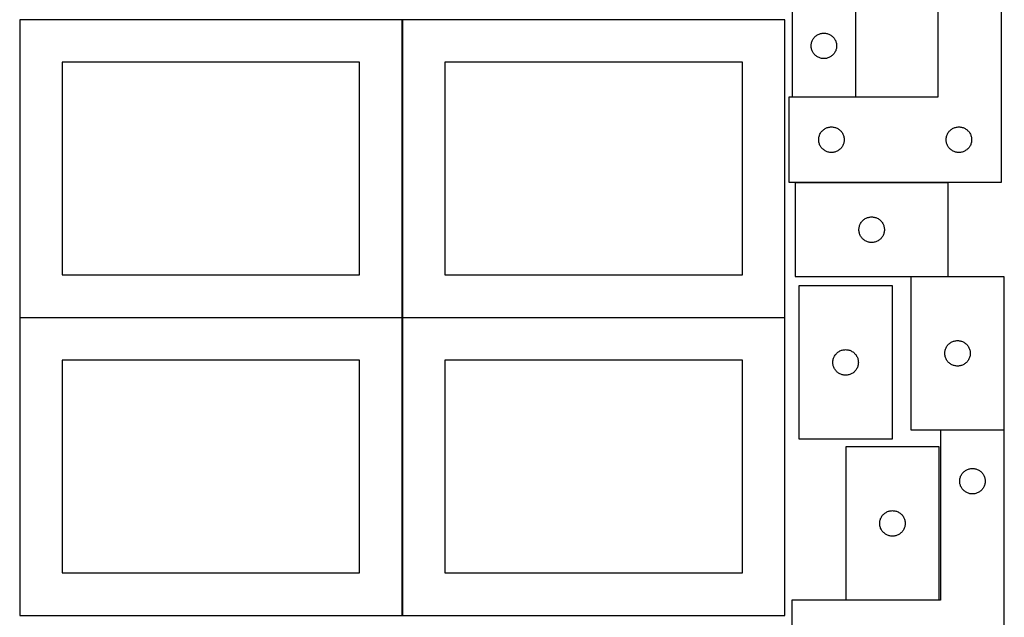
# Model space of a CAD drawing. Header units: millimetres. Extents: x 7 to 1243, y 7 to 2493.
# Tile 6 of 26: x 548 to 1243, y 430 to 851. Entities that reach past the tile are written whole.
import ezdxf

# ---------------------------------------------------------------- set-up
doc = ezdxf.new("R2010")
doc.units = ezdxf.units.MM
doc.layers.add('COMMON', color=5, linetype='CONTINUOUS', true_color=0x0000ff)
doc.layers.add('CUT', color=7, linetype='CONTINUOUS', true_color=0x000000)

msp = doc.modelspace()

# ---------------------------------------------------------------- linework, layer by layer
at = {"layer": 'COMMON'}
for p, q in [((818.34193, 851.083864), (818.34193, 641.083864)), ((548.24193, 640.983863), (818.24193, 640.983863)), ((818.34193, 640.883863), (818.34193, 430.883863)), ((818.441931, 640.983863), (1088.441931, 640.983863))]:
    msp.add_line(p, q, dxfattribs=at)
at = {"layer": 'CUT'}
for p, q in [((1093.489096, 976.681212), (1093.489096, 796.681212)), ((1138.489096, 796.681212), (1138.489096, 916.681212)), ((1196.308957, 916.470767), (1196.308957, 796.470767)), ((1241.308957, 736.470767), (1241.308957, 916.470767)), ((818.24193, 851.083864), (548.24193, 851.083864)), ((548.24193, 851.083864), (548.24193, 641.083864)), ((818.24193, 641.083864), (818.24193, 851.083864)), ((1088.441931, 851.083864), (818.441931, 851.083864)), ((818.441931, 851.083864), (818.441931, 641.083864)), ((1088.441931, 641.083864), (1088.441931, 851.083864)), ((1112.544946, 840.996128), (1113.096141, 841.203583)), ((1113.096141, 841.203583), (1113.659725, 841.374544)), ((1113.659725, 841.374544), (1114.233284, 841.508279)), ((1114.233284, 841.508279), (1114.814361, 841.604215)), ((1114.814361, 841.604215), (1115.400468, 841.661942)), ((1115.400468, 841.661942), (1115.989096, 841.681212)), ((1115.989096, 841.681212), (1116.577725, 841.661942)), ((1116.577725, 841.661942), (1117.163832, 841.604215)), ((1117.163832, 841.604215), (1117.744909, 841.508279)), ((1117.744909, 841.508279), (1118.318468, 841.374544)), ((1118.318468, 841.374544), (1118.882052, 841.203583)), ((1118.882052, 841.203583), (1119.433247, 840.996128)), ((1107.066093, 833.855947), (1107.162029, 834.437025)), ((1107.162029, 834.437025), (1107.295764, 835.010583)), ((1107.295764, 835.010583), (1107.466725, 835.574167)), ((1107.466725, 835.574167), (1107.674181, 836.125363)), ((1107.674181, 836.125363), (1107.917242, 836.66181)), ((1107.917242, 836.66181), (1108.194868, 837.181212)), ((1108.194868, 837.181212), (1108.50587, 837.681344)), ((1108.50587, 837.681344), (1108.848916, 838.160065)), ((1108.848916, 838.160065), (1109.222538, 838.615324)), ((1109.222538, 838.615324), (1109.625135, 839.045173)), ((1109.625135, 839.045173), (1110.054984, 839.44777)), ((1110.054984, 839.44777), (1110.510244, 839.821392)), ((1110.510244, 839.821392), (1110.988964, 840.164438)), ((1110.988964, 840.164438), (1111.489096, 840.47544)), ((1111.489096, 840.47544), (1112.008498, 840.753066)), ((1112.008498, 840.753066), (1112.544946, 840.996128)), ((1119.433247, 840.996128), (1119.969695, 840.753066)), ((1119.969695, 840.753066), (1120.489096, 840.47544)), ((1120.489096, 840.47544), (1120.989229, 840.164438)), ((1120.989229, 840.164438), (1121.467949, 839.821392)), ((1121.467949, 839.821392), (1121.923209, 839.44777)), ((1121.923209, 839.44777), (1122.353058, 839.045173)), ((1122.353058, 839.045173), (1122.755655, 838.615324)), ((1122.755655, 838.615324), (1123.129277, 838.160065)), ((1123.129277, 838.160065), (1123.472323, 837.681344)), ((1123.472323, 837.681344), (1123.783325, 837.181212)), ((1123.783325, 837.181212), (1124.060951, 836.66181)), ((1124.060951, 836.66181), (1124.304012, 836.125363)), ((1124.304012, 836.125363), (1124.511468, 835.574167)), ((1124.511468, 835.574167), (1124.682429, 835.010583)), ((1124.682429, 835.010583), (1124.816164, 834.437025)), ((1124.816164, 834.437025), (1124.9121, 833.855947)), ((1106.989096, 832.681212), (1107.008366, 833.26984)), ((1107.008366, 832.092584), (1106.989096, 832.681212)), ((1107.008366, 833.26984), (1107.066093, 833.855947)), ((1107.066093, 831.506476), (1107.008366, 832.092584)), ((1107.162029, 830.925399), (1107.066093, 831.506476)), ((1107.295764, 830.35184), (1107.162029, 830.925399)), ((1107.466725, 829.788257), (1107.295764, 830.35184)), ((1107.674181, 829.237061), (1107.466725, 829.788257)), ((1107.917242, 828.700614), (1107.674181, 829.237061)), ((1108.194868, 828.181212), (1107.917242, 828.700614)), ((1108.50587, 827.68108), (1108.194868, 828.181212)), ((1108.848916, 827.202359), (1108.50587, 827.68108)), ((1109.222538, 826.747099), (1108.848916, 827.202359)), ((1123.129277, 827.202359), (1122.755655, 826.747099)), ((1123.472323, 827.68108), (1123.129277, 827.202359)), ((1123.783325, 828.181212), (1123.472323, 827.68108)), ((1124.060951, 828.700614), (1123.783325, 828.181212)), ((1124.304012, 829.237061), (1124.060951, 828.700614)), ((1124.511468, 829.788257), (1124.304012, 829.237061)), ((1124.682429, 830.35184), (1124.511468, 829.788257)), ((1124.816164, 830.925399), (1124.682429, 830.35184)), ((1124.9121, 831.506476), (1124.816164, 830.925399)), ((1124.9121, 833.855947), (1124.969827, 833.26984)), ((1124.969827, 832.092584), (1124.9121, 831.506476)), ((1124.969827, 833.26984), (1124.989096, 832.681212)), ((1124.989096, 832.681212), (1124.969827, 832.092584)), ((788.24193, 821.083864), (578.24193, 821.083864)), ((578.24193, 821.083864), (578.24193, 671.083864)), ((788.24193, 671.083864), (788.24193, 821.083864)), ((1058.441931, 821.083864), (848.441931, 821.083864)), ((848.441931, 821.083864), (848.441931, 671.083864)), ((1058.441931, 671.083864), (1058.441931, 821.083864)), ((1109.625135, 826.317251), (1109.222538, 826.747099)), ((1110.054984, 825.914653), (1109.625135, 826.317251)), ((1110.510244, 825.541032), (1110.054984, 825.914653)), ((1110.988964, 825.197985), (1110.510244, 825.541032)), ((1111.489096, 824.886983), (1110.988964, 825.197985)), ((1112.008498, 824.609357), (1111.489096, 824.886983)), ((1112.544946, 824.366296), (1112.008498, 824.609357)), ((1113.096141, 824.158841), (1112.544946, 824.366296)), ((1113.659725, 823.987879), (1113.096141, 824.158841)), ((1114.233284, 823.854144), (1113.659725, 823.987879)), ((1114.814361, 823.758208), (1114.233284, 823.854144)), ((1115.400468, 823.700481), (1114.814361, 823.758208)), ((1115.989096, 823.681212), (1115.400468, 823.700481)), ((1116.577725, 823.700481), (1115.989096, 823.681212)), ((1117.163832, 823.758208), (1116.577725, 823.700481)), ((1117.744909, 823.854144), (1117.163832, 823.758208)), ((1118.318468, 823.987879), (1117.744909, 823.854144)), ((1118.882052, 824.158841), (1118.318468, 823.987879)), ((1119.433247, 824.366296), (1118.882052, 824.158841)), ((1119.969695, 824.609357), (1119.433247, 824.366296)), ((1120.489096, 824.886983), (1119.969695, 824.609357)), ((1120.989229, 825.197985), (1120.489096, 824.886983)), ((1121.467949, 825.541032), (1120.989229, 825.197985)), ((1121.923209, 825.914653), (1121.467949, 825.541032)), ((1122.353058, 826.317251), (1121.923209, 825.914653)), ((1122.755655, 826.747099), (1122.353058, 826.317251)), ((1196.308957, 796.470767), (1091.308957, 796.470767)), ((1091.308957, 796.470767), (1091.308957, 736.470767)), ((1093.489096, 796.681212), (1138.489096, 796.681212)), ((1113.82573, 771.470899), (1114.168777, 771.94962)), ((1114.168777, 771.94962), (1114.542399, 772.40488)), ((1114.542399, 772.40488), (1114.944996, 772.834728)), ((1114.944996, 772.834728), (1115.374844, 773.237326)), ((1115.374844, 773.237326), (1115.830104, 773.610947)), ((1115.830104, 773.610947), (1116.308825, 773.953994)), ((1116.308825, 773.953994), (1116.808957, 774.264996)), ((1116.808957, 774.264996), (1117.328359, 774.542622)), ((1117.328359, 774.542622), (1117.864806, 774.785683)), ((1117.864806, 774.785683), (1118.416002, 774.993139)), ((1118.416002, 774.993139), (1118.979585, 775.1641)), ((1118.979585, 775.1641), (1119.553144, 775.297835)), ((1119.553144, 775.297835), (1120.134221, 775.393771)), ((1120.134221, 775.393771), (1120.720329, 775.451498)), ((1120.720329, 775.451498), (1121.308957, 775.470767)), ((1121.308957, 775.470767), (1121.897585, 775.451498)), ((1121.897585, 775.451498), (1122.483693, 775.393771)), ((1122.483693, 775.393771), (1123.06477, 775.297835)), ((1123.06477, 775.297835), (1123.638328, 775.1641)), ((1123.638328, 775.1641), (1124.201912, 774.993139)), ((1124.201912, 774.993139), (1124.753108, 774.785683)), ((1124.753108, 774.785683), (1125.289555, 774.542622)), ((1125.289555, 774.542622), (1125.808957, 774.264996)), ((1125.808957, 774.264996), (1126.309089, 773.953994)), ((1126.309089, 773.953994), (1126.78781, 773.610947)), ((1126.78781, 773.610947), (1127.243069, 773.237326)), ((1127.243069, 773.237326), (1127.672918, 772.834728)), ((1127.672918, 772.834728), (1128.075515, 772.40488)), ((1128.075515, 772.40488), (1128.449137, 771.94962)), ((1128.449137, 771.94962), (1128.792183, 771.470899)), ((1203.82573, 771.470899), (1204.168777, 771.94962)), ((1204.168777, 771.94962), (1204.542399, 772.40488)), ((1204.542399, 772.40488), (1204.944996, 772.834728)), ((1204.944996, 772.834728), (1205.374844, 773.237326)), ((1205.374844, 773.237326), (1205.830104, 773.610947)), ((1205.830104, 773.610947), (1206.308825, 773.953994)), ((1206.308825, 773.953994), (1206.808957, 774.264996)), ((1206.808957, 774.264996), (1207.328359, 774.542622)), ((1207.328359, 774.542622), (1207.864806, 774.785683)), ((1207.864806, 774.785683), (1208.416002, 774.993139)), ((1208.416002, 774.993139), (1208.979585, 775.1641)), ((1208.979585, 775.1641), (1209.553144, 775.297835)), ((1209.553144, 775.297835), (1210.134221, 775.393771)), ((1210.134221, 775.393771), (1210.720329, 775.451498)), ((1210.720329, 775.451498), (1211.308957, 775.470767)), ((1211.308957, 775.470767), (1211.897585, 775.451498)), ((1211.897585, 775.451498), (1212.483693, 775.393771)), ((1212.483693, 775.393771), (1213.06477, 775.297835)), ((1213.06477, 775.297835), (1213.638328, 775.1641)), ((1213.638328, 775.1641), (1214.201912, 774.993139)), ((1214.201912, 774.993139), (1214.753108, 774.785683)), ((1214.753108, 774.785683), (1215.289555, 774.542622)), ((1215.289555, 774.542622), (1215.808957, 774.264996)), ((1215.808957, 774.264996), (1216.309089, 773.953994)), ((1216.309089, 773.953994), (1216.78781, 773.610947)), ((1216.78781, 773.610947), (1217.243069, 773.237326)), ((1217.243069, 773.237326), (1217.672918, 772.834728)), ((1217.672918, 772.834728), (1218.075515, 772.40488)), ((1218.075515, 772.40488), (1218.449137, 771.94962)), ((1218.449137, 771.94962), (1218.792183, 771.470899)), ((1112.308957, 766.470767), (1112.328226, 767.059396)), ((1112.328226, 765.882139), (1112.308957, 766.470767)), ((1112.328226, 767.059396), (1112.385953, 767.645503)), ((1112.385953, 765.296032), (1112.328226, 765.882139)), ((1112.385953, 767.645503), (1112.481889, 768.22658)), ((1112.481889, 764.714954), (1112.385953, 765.296032)), ((1112.481889, 768.22658), (1112.615624, 768.800139)), ((1112.615624, 764.141396), (1112.481889, 764.714954)), ((1112.615624, 768.800139), (1112.786586, 769.363723)), ((1112.786586, 769.363723), (1112.994041, 769.914918)), ((1112.994041, 769.914918), (1113.237102, 770.451366)), ((1113.237102, 770.451366), (1113.514728, 770.970767)), ((1113.514728, 770.970767), (1113.82573, 771.470899)), ((1128.792183, 771.470899), (1129.103185, 770.970767)), ((1129.103185, 770.970767), (1129.380811, 770.451366)), ((1129.380811, 770.451366), (1129.623873, 769.914918)), ((1129.623873, 769.914918), (1129.831328, 769.363723)), ((1129.831328, 769.363723), (1130.002289, 768.800139)), ((1130.002289, 768.800139), (1130.136024, 768.22658)), ((1130.136024, 764.714954), (1130.002289, 764.141396)), ((1130.136024, 768.22658), (1130.231961, 767.645503)), ((1130.231961, 765.296032), (1130.136024, 764.714954)), ((1130.231961, 767.645503), (1130.289687, 767.059396)), ((1130.289687, 765.882139), (1130.231961, 765.296032)), ((1130.289687, 767.059396), (1130.308957, 766.470767)), ((1130.308957, 766.470767), (1130.289687, 765.882139)), ((1202.308957, 766.470767), (1202.328226, 767.059396)), ((1202.328226, 765.882139), (1202.308957, 766.470767)), ((1202.328226, 767.059396), (1202.385953, 767.645503)), ((1202.385953, 765.296032), (1202.328226, 765.882139)), ((1202.385953, 767.645503), (1202.481889, 768.22658)), ((1202.481889, 764.714954), (1202.385953, 765.296032)), ((1202.481889, 768.22658), (1202.615624, 768.800139)), ((1202.615624, 764.141396), (1202.481889, 764.714954)), ((1202.615624, 768.800139), (1202.786586, 769.363723)), ((1202.786586, 769.363723), (1202.994041, 769.914918)), ((1202.994041, 769.914918), (1203.237102, 770.451366)), ((1203.237102, 770.451366), (1203.514728, 770.970767)), ((1203.514728, 770.970767), (1203.82573, 771.470899)), ((1218.792183, 771.470899), (1219.103185, 770.970767)), ((1219.103185, 770.970767), (1219.380811, 770.451366)), ((1219.380811, 770.451366), (1219.623873, 769.914918)), ((1219.623873, 769.914918), (1219.831328, 769.363723)), ((1219.831328, 769.363723), (1220.002289, 768.800139)), ((1220.002289, 768.800139), (1220.136024, 768.22658)), ((1220.136024, 764.714954), (1220.002289, 764.141396)), ((1220.136024, 768.22658), (1220.231961, 767.645503)), ((1220.231961, 765.296032), (1220.136024, 764.714954)), ((1220.231961, 767.645503), (1220.289687, 767.059396)), ((1220.289687, 765.882139), (1220.231961, 765.296032)), ((1220.289687, 767.059396), (1220.308957, 766.470767)), ((1220.308957, 766.470767), (1220.289687, 765.882139)), ((1112.786586, 763.577812), (1112.615624, 764.141396)), ((1112.994041, 763.026616), (1112.786586, 763.577812)), ((1113.237102, 762.490169), (1112.994041, 763.026616)), ((1113.514728, 761.970767), (1113.237102, 762.490169)), ((1113.82573, 761.470635), (1113.514728, 761.970767)), ((1114.168777, 760.991914), (1113.82573, 761.470635)), ((1114.542399, 760.536655), (1114.168777, 760.991914)), ((1114.944996, 760.106806), (1114.542399, 760.536655)), ((1115.374844, 759.704209), (1114.944996, 760.106806)), ((1115.830104, 759.330587), (1115.374844, 759.704209)), ((1116.308825, 758.987541), (1115.830104, 759.330587)), ((1116.808957, 758.676539), (1116.308825, 758.987541)), ((1117.328359, 758.398913), (1116.808957, 758.676539)), ((1117.864806, 758.155852), (1117.328359, 758.398913)), ((1118.416002, 757.948396), (1117.864806, 758.155852)), ((1118.979585, 757.777435), (1118.416002, 757.948396)), ((1119.553144, 757.6437), (1118.979585, 757.777435)), ((1123.638328, 757.777435), (1123.06477, 757.6437)), ((1124.201912, 757.948396), (1123.638328, 757.777435)), ((1124.753108, 758.155852), (1124.201912, 757.948396)), ((1125.289555, 758.398913), (1124.753108, 758.155852)), ((1125.808957, 758.676539), (1125.289555, 758.398913)), ((1126.309089, 758.987541), (1125.808957, 758.676539)), ((1126.78781, 759.330587), (1126.309089, 758.987541)), ((1127.243069, 759.704209), (1126.78781, 759.330587)), ((1127.672918, 760.106806), (1127.243069, 759.704209)), ((1128.075515, 760.536655), (1127.672918, 760.106806)), ((1128.449137, 760.991914), (1128.075515, 760.536655)), ((1128.792183, 761.470635), (1128.449137, 760.991914)), ((1129.103185, 761.970767), (1128.792183, 761.470635)), ((1129.380811, 762.490169), (1129.103185, 761.970767)), ((1129.623873, 763.026616), (1129.380811, 762.490169)), ((1129.831328, 763.577812), (1129.623873, 763.026616)), ((1130.002289, 764.141396), (1129.831328, 763.577812)), ((1202.786586, 763.577812), (1202.615624, 764.141396)), ((1202.994041, 763.026616), (1202.786586, 763.577812)), ((1203.237102, 762.490169), (1202.994041, 763.026616)), ((1203.514728, 761.970767), (1203.237102, 762.490169)), ((1203.82573, 761.470635), (1203.514728, 761.970767)), ((1204.168777, 760.991914), (1203.82573, 761.470635)), ((1204.542399, 760.536655), (1204.168777, 760.991914)), ((1204.944996, 760.106806), (1204.542399, 760.536655)), ((1205.374844, 759.704209), (1204.944996, 760.106806)), ((1205.830104, 759.330587), (1205.374844, 759.704209)), ((1206.308825, 758.987541), (1205.830104, 759.330587)), ((1206.808957, 758.676539), (1206.308825, 758.987541)), ((1207.328359, 758.398913), (1206.808957, 758.676539)), ((1207.864806, 758.155852), (1207.328359, 758.398913)), ((1208.416002, 757.948396), (1207.864806, 758.155852)), ((1208.979585, 757.777435), (1208.416002, 757.948396)), ((1209.553144, 757.6437), (1208.979585, 757.777435)), ((1213.638328, 757.777435), (1213.06477, 757.6437)), ((1214.201912, 757.948396), (1213.638328, 757.777435)), ((1214.753108, 758.155852), (1214.201912, 757.948396)), ((1215.289555, 758.398913), (1214.753108, 758.155852)), ((1215.808957, 758.676539), (1215.289555, 758.398913)), ((1216.309089, 758.987541), (1215.808957, 758.676539)), ((1216.78781, 759.330587), (1216.309089, 758.987541)), ((1217.243069, 759.704209), (1216.78781, 759.330587)), ((1217.672918, 760.106806), (1217.243069, 759.704209)), ((1218.075515, 760.536655), (1217.672918, 760.106806)), ((1218.449137, 760.991914), (1218.075515, 760.536655)), ((1218.792183, 761.470635), (1218.449137, 760.991914)), ((1219.103185, 761.970767), (1218.792183, 761.470635)), ((1219.380811, 762.490169), (1219.103185, 761.970767)), ((1219.623873, 763.026616), (1219.380811, 762.490169)), ((1219.831328, 763.577812), (1219.623873, 763.026616)), ((1220.002289, 764.141396), (1219.831328, 763.577812)), ((1120.134221, 757.547764), (1119.553144, 757.6437)), ((1120.720329, 757.490037), (1120.134221, 757.547764)), ((1121.308957, 757.470767), (1120.720329, 757.490037)), ((1121.897585, 757.490037), (1121.308957, 757.470767)), ((1122.483693, 757.547764), (1121.897585, 757.490037)), ((1123.06477, 757.6437), (1122.483693, 757.547764)), ((1210.134221, 757.547764), (1209.553144, 757.6437)), ((1210.720329, 757.490037), (1210.134221, 757.547764)), ((1211.308957, 757.470767), (1210.720329, 757.490037)), ((1211.897585, 757.490037), (1211.308957, 757.470767)), ((1212.483693, 757.547764), (1211.897585, 757.490037)), ((1213.06477, 757.6437), (1212.483693, 757.547764)), ((1091.308957, 736.470767), (1241.308957, 736.470767)), ((1203.706721, 735.966497), (1095.706721, 735.966497)), ((1095.706721, 735.966497), (1095.706721, 669.966497)), ((1203.706721, 669.966497), (1203.706721, 735.966497)), ((1142.940163, 708.90061), (1143.34276, 709.330458)), ((1143.34276, 709.330458), (1143.772609, 709.733056)), ((1143.772609, 709.733056), (1144.227869, 710.106677)), ((1144.227869, 710.106677), (1144.706589, 710.449724)), ((1144.706589, 710.449724), (1145.206721, 710.760726)), ((1145.206721, 710.760726), (1145.726123, 711.038352)), ((1145.726123, 711.038352), (1146.262571, 711.281413)), ((1146.262571, 711.281413), (1146.813766, 711.488868)), ((1146.813766, 711.488868), (1147.37735, 711.65983)), ((1147.37735, 711.65983), (1147.950909, 711.793565)), ((1147.950909, 711.793565), (1148.531986, 711.889501)), ((1148.531986, 711.889501), (1149.118093, 711.947228)), ((1149.118093, 711.947228), (1149.706721, 711.966497)), ((1149.706721, 711.966497), (1150.29535, 711.947228)), ((1150.29535, 711.947228), (1150.881457, 711.889501)), ((1150.881457, 711.889501), (1151.462534, 711.793565)), ((1151.462534, 711.793565), (1152.036093, 711.65983)), ((1152.036093, 711.65983), (1152.599677, 711.488868)), ((1152.599677, 711.488868), (1153.150872, 711.281413)), ((1153.150872, 711.281413), (1153.68732, 711.038352)), ((1153.68732, 711.038352), (1154.206721, 710.760726)), ((1154.206721, 710.760726), (1154.706854, 710.449724)), ((1154.706854, 710.449724), (1155.185574, 710.106677)), ((1155.185574, 710.106677), (1155.640834, 709.733056)), ((1155.640834, 709.733056), (1156.070682, 709.330458)), ((1156.070682, 709.330458), (1156.47328, 708.90061)), ((1140.706721, 702.966497), (1140.725991, 703.555125)), ((1140.725991, 702.377869), (1140.706721, 702.966497)), ((1140.725991, 703.555125), (1140.783718, 704.141233)), ((1140.783718, 701.791762), (1140.725991, 702.377869)), ((1140.783718, 704.141233), (1140.879654, 704.72231)), ((1140.879654, 704.72231), (1141.013389, 705.295869)), ((1141.013389, 705.295869), (1141.18435, 705.859452)), ((1141.18435, 705.859452), (1141.391806, 706.410648)), ((1141.391806, 706.410648), (1141.634867, 706.947095)), ((1141.634867, 706.947095), (1141.912493, 707.466497)), ((1141.912493, 707.466497), (1142.223495, 707.966629)), ((1142.223495, 707.966629), (1142.566541, 708.44535)), ((1142.566541, 708.44535), (1142.940163, 708.90061)), ((1156.47328, 708.90061), (1156.846902, 708.44535)), ((1156.846902, 708.44535), (1157.189948, 707.966629)), ((1157.189948, 707.966629), (1157.50095, 707.466497)), ((1157.50095, 707.466497), (1157.778576, 706.947095)), ((1157.778576, 706.947095), (1158.021637, 706.410648)), ((1158.021637, 706.410648), (1158.229093, 705.859452)), ((1158.229093, 705.859452), (1158.400054, 705.295869)), ((1158.400054, 705.295869), (1158.533789, 704.72231)), ((1158.533789, 704.72231), (1158.629725, 704.141233)), ((1158.629725, 704.141233), (1158.687452, 703.555125)), ((1158.687452, 702.377869), (1158.629725, 701.791762)), ((1158.687452, 703.555125), (1158.706721, 702.966497)), ((1158.706721, 702.966497), (1158.687452, 702.377869)), ((1140.879654, 701.210684), (1140.783718, 701.791762)), ((1141.013389, 700.637126), (1140.879654, 701.210684)), ((1141.18435, 700.073542), (1141.013389, 700.637126)), ((1141.391806, 699.522346), (1141.18435, 700.073542)), ((1141.634867, 698.985899), (1141.391806, 699.522346)), ((1141.912493, 698.466497), (1141.634867, 698.985899)), ((1142.223495, 697.966365), (1141.912493, 698.466497)), ((1142.566541, 697.487644), (1142.223495, 697.966365)), ((1142.940163, 697.032385), (1142.566541, 697.487644)), ((1143.34276, 696.602536), (1142.940163, 697.032385)), ((1143.772609, 696.199939), (1143.34276, 696.602536)), ((1144.227869, 695.826317), (1143.772609, 696.199939)), ((1144.706589, 695.483271), (1144.227869, 695.826317)), ((1145.206721, 695.172269), (1144.706589, 695.483271)), ((1145.726123, 694.894643), (1145.206721, 695.172269)), ((1154.206721, 695.172269), (1153.68732, 694.894643)), ((1154.706854, 695.483271), (1154.206721, 695.172269)), ((1155.185574, 695.826317), (1154.706854, 695.483271)), ((1155.640834, 696.199939), (1155.185574, 695.826317)), ((1156.070682, 696.602536), (1155.640834, 696.199939)), ((1156.47328, 697.032385), (1156.070682, 696.602536)), ((1156.846902, 697.487644), (1156.47328, 697.032385)), ((1157.189948, 697.966365), (1156.846902, 697.487644)), ((1157.50095, 698.466497), (1157.189948, 697.966365)), ((1157.778576, 698.985899), (1157.50095, 698.466497)), ((1158.021637, 699.522346), (1157.778576, 698.985899)), ((1158.229093, 700.073542), (1158.021637, 699.522346)), ((1158.400054, 700.637126), (1158.229093, 700.073542)), ((1158.533789, 701.210684), (1158.400054, 700.637126)), ((1158.629725, 701.791762), (1158.533789, 701.210684)), ((1146.262571, 694.651581), (1145.726123, 694.894643)), ((1146.813766, 694.444126), (1146.262571, 694.651581)), ((1147.37735, 694.273165), (1146.813766, 694.444126)), ((1147.950909, 694.13943), (1147.37735, 694.273165)), ((1148.531986, 694.043493), (1147.950909, 694.13943)), ((1149.118093, 693.985767), (1148.531986, 694.043493)), ((1149.706721, 693.966497), (1149.118093, 693.985767)), ((1150.29535, 693.985767), (1149.706721, 693.966497)), ((1150.881457, 694.043493), (1150.29535, 693.985767)), ((1151.462534, 694.13943), (1150.881457, 694.043493)), ((1152.036093, 694.273165), (1151.462534, 694.13943)), ((1152.599677, 694.444126), (1152.036093, 694.273165)), ((1153.150872, 694.651581), (1152.599677, 694.444126)), ((1153.68732, 694.894643), (1153.150872, 694.651581)), ((578.24193, 671.083864), (788.24193, 671.083864)), ((848.441931, 671.083864), (1058.441931, 671.083864)), ((1095.706721, 669.966497), (1203.706721, 669.966497)), ((1177.343071, 669.754944), (1177.343071, 561.754944)), ((1243.343071, 669.754944), (1177.343071, 669.754944)), ((1243.343071, 561.754944), (1243.343071, 669.754944)), ((1164.317349, 663.342471), (1098.317349, 663.342471)), ((1098.317349, 663.342471), (1098.317349, 555.342471)), ((1164.317349, 555.342471), (1164.317349, 663.342471)), ((548.24193, 641.083864), (818.24193, 641.083864)), ((818.24193, 640.883863), (548.24193, 640.883863)), ((548.24193, 640.883863), (548.24193, 430.883863)), ((818.24193, 430.883863), (818.24193, 640.883863)), ((818.441931, 641.083864), (1088.441931, 641.083864)), ((1088.441931, 640.883863), (818.441931, 640.883863)), ((818.441931, 640.883863), (818.441931, 430.883863)), ((1088.441931, 430.883863), (1088.441931, 640.883863)), ((1201.8207, 618.647899), (1202.028155, 619.199095)), ((1202.028155, 619.199095), (1202.271216, 619.735542)), ((1202.271216, 619.735542), (1202.548842, 620.254944)), ((1202.548842, 620.254944), (1202.859844, 620.755076)), ((1202.859844, 620.755076), (1203.202891, 621.233797)), ((1203.202891, 621.233797), (1203.576512, 621.689056)), ((1203.576512, 621.689056), (1203.97911, 622.118905)), ((1203.97911, 622.118905), (1204.408958, 622.521502)), ((1204.408958, 622.521502), (1204.864218, 622.895124)), ((1204.864218, 622.895124), (1205.342939, 623.238171)), ((1205.342939, 623.238171), (1205.843071, 623.549173)), ((1205.843071, 623.549173), (1206.362473, 623.826799)), ((1206.362473, 623.826799), (1206.89892, 624.06986)), ((1206.89892, 624.06986), (1207.450116, 624.277315)), ((1207.450116, 624.277315), (1208.013699, 624.448277)), ((1208.013699, 624.448277), (1208.587258, 624.582012)), ((1208.587258, 624.582012), (1209.168335, 624.677948)), ((1209.168335, 624.677948), (1209.754443, 624.735674)), ((1209.754443, 624.735674), (1210.343071, 624.754944)), ((1210.343071, 624.754944), (1210.931699, 624.735674)), ((1210.931699, 624.735674), (1211.517806, 624.677948)), ((1211.517806, 624.677948), (1212.098884, 624.582012)), ((1212.098884, 624.582012), (1212.672442, 624.448277)), ((1212.672442, 624.448277), (1213.236026, 624.277315)), ((1213.236026, 624.277315), (1213.787222, 624.06986)), ((1213.787222, 624.06986), (1214.323669, 623.826799)), ((1214.323669, 623.826799), (1214.843071, 623.549173)), ((1214.843071, 623.549173), (1215.343203, 623.238171)), ((1215.343203, 623.238171), (1215.821924, 622.895124)), ((1215.821924, 622.895124), (1216.277183, 622.521502)), ((1216.277183, 622.521502), (1216.707032, 622.118905)), ((1216.707032, 622.118905), (1217.109629, 621.689056)), ((1217.109629, 621.689056), (1217.483251, 621.233797)), ((1217.483251, 621.233797), (1217.826297, 620.755076)), ((1217.826297, 620.755076), (1218.137299, 620.254944)), ((1218.137299, 620.254944), (1218.414925, 619.735542)), ((1218.414925, 619.735542), (1218.657987, 619.199095)), ((1218.657987, 619.199095), (1218.865442, 618.647899)), ((1122.624017, 611.671843), (1122.794978, 612.235427)), ((1122.794978, 612.235427), (1123.002433, 612.786622)), ((1123.002433, 612.786622), (1123.245494, 613.32307)), ((1123.245494, 613.32307), (1123.52312, 613.842471)), ((1123.52312, 613.842471), (1123.834123, 614.342604)), ((1123.834123, 614.342604), (1124.177169, 614.821324)), ((1124.177169, 614.821324), (1124.550791, 615.276584)), ((1124.550791, 615.276584), (1124.953388, 615.706432)), ((1124.953388, 615.706432), (1125.383237, 616.10903)), ((1125.383237, 616.10903), (1125.838496, 616.482652)), ((1125.838496, 616.482652), (1126.317217, 616.825698)), ((1126.317217, 616.825698), (1126.817349, 617.1367)), ((1126.817349, 617.1367), (1127.336751, 617.414326)), ((1127.336751, 617.414326), (1127.873198, 617.657387)), ((1127.873198, 617.657387), (1128.424394, 617.864843)), ((1128.424394, 617.864843), (1128.987978, 618.035804)), ((1128.987978, 618.035804), (1129.561536, 618.169539)), ((1129.561536, 618.169539), (1130.142613, 618.265475)), ((1130.142613, 618.265475), (1130.728721, 618.323202)), ((1130.728721, 618.323202), (1131.317349, 618.342471)), ((1131.317349, 618.342471), (1131.905977, 618.323202)), ((1131.905977, 618.323202), (1132.492085, 618.265475)), ((1132.492085, 618.265475), (1133.073162, 618.169539)), ((1133.073162, 618.169539), (1133.646721, 618.035804)), ((1133.646721, 618.035804), (1134.210304, 617.864843)), ((1134.210304, 617.864843), (1134.7615, 617.657387)), ((1134.7615, 617.657387), (1135.297947, 617.414326)), ((1135.297947, 617.414326), (1135.817349, 617.1367)), ((1135.817349, 617.1367), (1136.317481, 616.825698)), ((1136.317481, 616.825698), (1136.796202, 616.482652)), ((1136.796202, 616.482652), (1137.251461, 616.10903)), ((1137.251461, 616.10903), (1137.68131, 615.706432)), ((1137.68131, 615.706432), (1138.083907, 615.276584)), ((1138.083907, 615.276584), (1138.457529, 614.821324)), ((1138.457529, 614.821324), (1138.800576, 614.342604)), ((1138.800576, 614.342604), (1139.111578, 613.842471)), ((1139.111578, 613.842471), (1139.389204, 613.32307)), ((1139.389204, 613.32307), (1139.632265, 612.786622)), ((1139.632265, 612.786622), (1139.83972, 612.235427)), ((1139.83972, 612.235427), (1140.010682, 611.671843)), ((1201.343071, 615.754944), (1201.36234, 616.343572)), ((1201.36234, 615.166316), (1201.343071, 615.754944)), ((1201.36234, 616.343572), (1201.420067, 616.92968)), ((1201.420067, 614.580208), (1201.36234, 615.166316)), ((1201.420067, 616.92968), (1201.516003, 617.510757)), ((1201.516003, 613.999131), (1201.420067, 614.580208)), ((1201.516003, 617.510757), (1201.649738, 618.084316)), ((1201.649738, 613.425573), (1201.516003, 613.999131)), ((1201.649738, 618.084316), (1201.8207, 618.647899)), ((1201.8207, 612.861989), (1201.649738, 613.425573)), ((1202.028155, 612.310793), (1201.8207, 612.861989)), ((1202.271216, 611.774346), (1202.028155, 612.310793)), ((1202.548842, 611.254944), (1202.271216, 611.774346)), ((1218.414925, 611.774346), (1218.137299, 611.254944)), ((1218.657987, 612.310793), (1218.414925, 611.774346)), ((1218.865442, 612.861989), (1218.657987, 612.310793)), ((1218.865442, 618.647899), (1219.036403, 618.084316)), ((1219.036403, 613.425573), (1218.865442, 612.861989)), ((1219.036403, 618.084316), (1219.170138, 617.510757)), ((1219.170138, 613.999131), (1219.036403, 613.425573)), ((1219.170138, 617.510757), (1219.266074, 616.92968)), ((1219.266074, 614.580208), (1219.170138, 613.999131)), ((1219.266074, 616.92968), (1219.323801, 616.343572)), ((1219.323801, 615.166316), (1219.266074, 614.580208)), ((1219.323801, 616.343572), (1219.343071, 615.754944)), ((1219.343071, 615.754944), (1219.323801, 615.166316)), ((788.24193, 610.883863), (578.24193, 610.883863)), ((578.24193, 610.883863), (578.24193, 460.883863)), ((788.24193, 460.883863), (788.24193, 610.883863)), ((1058.441931, 610.883863), (848.441931, 610.883863)), ((848.441931, 610.883863), (848.441931, 460.883863)), ((1058.441931, 460.883863), (1058.441931, 610.883863)), ((1122.317349, 609.342471), (1122.336619, 609.9311)), ((1122.336619, 608.753843), (1122.317349, 609.342471)), ((1122.336619, 609.9311), (1122.394345, 610.517207)), ((1122.394345, 608.167736), (1122.336619, 608.753843)), ((1122.394345, 610.517207), (1122.490282, 611.098284)), ((1122.490282, 607.586659), (1122.394345, 608.167736)), ((1122.490282, 611.098284), (1122.624017, 611.671843)), ((1122.624017, 607.0131), (1122.490282, 607.586659)), ((1122.794978, 606.449516), (1122.624017, 607.0131)), ((1123.002433, 605.898321), (1122.794978, 606.449516)), ((1123.245494, 605.361873), (1123.002433, 605.898321)), ((1123.52312, 604.842471), (1123.245494, 605.361873)), ((1123.834123, 604.342339), (1123.52312, 604.842471)), ((1139.111578, 604.842471), (1138.800576, 604.342339)), ((1139.389204, 605.361873), (1139.111578, 604.842471)), ((1139.632265, 605.898321), (1139.389204, 605.361873)), ((1139.83972, 606.449516), (1139.632265, 605.898321)), ((1140.010682, 607.0131), (1139.83972, 606.449516)), ((1140.010682, 611.671843), (1140.144417, 611.098284)), ((1140.144417, 607.586659), (1140.010682, 607.0131)), ((1140.144417, 611.098284), (1140.240353, 610.517207)), ((1140.240353, 608.167736), (1140.144417, 607.586659)), ((1140.240353, 610.517207), (1140.298079, 609.9311)), ((1140.298079, 608.753843), (1140.240353, 608.167736)), ((1140.298079, 609.9311), (1140.317349, 609.342471)), ((1140.317349, 609.342471), (1140.298079, 608.753843)), ((1202.859844, 610.754812), (1202.548842, 611.254944)), ((1203.202891, 610.276091), (1202.859844, 610.754812)), ((1203.576512, 609.820832), (1203.202891, 610.276091)), ((1203.97911, 609.390983), (1203.576512, 609.820832)), ((1204.408958, 608.988386), (1203.97911, 609.390983)), ((1204.864218, 608.614764), (1204.408958, 608.988386)), ((1205.342939, 608.271718), (1204.864218, 608.614764)), ((1205.843071, 607.960716), (1205.342939, 608.271718)), ((1206.362473, 607.683089), (1205.843071, 607.960716)), ((1206.89892, 607.440028), (1206.362473, 607.683089)), ((1207.450116, 607.232573), (1206.89892, 607.440028)), ((1208.013699, 607.061612), (1207.450116, 607.232573)), ((1208.587258, 606.927877), (1208.013699, 607.061612)), ((1209.168335, 606.83194), (1208.587258, 606.927877)), ((1209.754443, 606.774214), (1209.168335, 606.83194)), ((1210.343071, 606.754944), (1209.754443, 606.774214)), ((1210.931699, 606.774214), (1210.343071, 606.754944)), ((1211.517806, 606.83194), (1210.931699, 606.774214)), ((1212.098884, 606.927877), (1211.517806, 606.83194)), ((1212.672442, 607.061612), (1212.098884, 606.927877)), ((1213.236026, 607.232573), (1212.672442, 607.061612)), ((1213.787222, 607.440028), (1213.236026, 607.232573)), ((1214.323669, 607.683089), (1213.787222, 607.440028)), ((1214.843071, 607.960716), (1214.323669, 607.683089)), ((1215.343203, 608.271718), (1214.843071, 607.960716)), ((1215.821924, 608.614764), (1215.343203, 608.271718)), ((1216.277183, 608.988386), (1215.821924, 608.614764)), ((1216.707032, 609.390983), (1216.277183, 608.988386)), ((1217.109629, 609.820832), (1216.707032, 609.390983)), ((1217.483251, 610.276091), (1217.109629, 609.820832)), ((1217.826297, 610.754812), (1217.483251, 610.276091)), ((1218.137299, 611.254944), (1217.826297, 610.754812)), ((1124.177169, 603.863619), (1123.834123, 604.342339)), ((1124.550791, 603.408359), (1124.177169, 603.863619)), ((1124.953388, 602.97851), (1124.550791, 603.408359)), ((1125.383237, 602.575913), (1124.953388, 602.97851)), ((1125.838496, 602.202291), (1125.383237, 602.575913)), ((1126.317217, 601.859245), (1125.838496, 602.202291)), ((1126.817349, 601.548243), (1126.317217, 601.859245)), ((1127.336751, 601.270617), (1126.817349, 601.548243)), ((1127.873198, 601.027556), (1127.336751, 601.270617)), ((1128.424394, 600.8201), (1127.873198, 601.027556)), ((1128.987978, 600.649139), (1128.424394, 600.8201)), ((1129.561536, 600.515404), (1128.987978, 600.649139)), ((1130.142613, 600.419468), (1129.561536, 600.515404)), ((1130.728721, 600.361741), (1130.142613, 600.419468)), ((1131.317349, 600.342471), (1130.728721, 600.361741)), ((1131.905977, 600.361741), (1131.317349, 600.342471)), ((1132.492085, 600.419468), (1131.905977, 600.361741)), ((1133.073162, 600.515404), (1132.492085, 600.419468)), ((1133.646721, 600.649139), (1133.073162, 600.515404)), ((1134.210304, 600.8201), (1133.646721, 600.649139)), ((1134.7615, 601.027556), (1134.210304, 600.8201)), ((1135.297947, 601.270617), (1134.7615, 601.027556)), ((1135.817349, 601.548243), (1135.297947, 601.270617)), ((1136.317481, 601.859245), (1135.817349, 601.548243)), ((1136.796202, 602.202291), (1136.317481, 601.859245)), ((1137.251461, 602.575913), (1136.796202, 602.202291)), ((1137.68131, 602.97851), (1137.251461, 602.575913)), ((1138.083907, 603.408359), (1137.68131, 602.97851)), ((1138.457529, 603.863619), (1138.083907, 603.408359)), ((1138.800576, 604.342339), (1138.457529, 603.863619)), ((1177.343071, 561.754944), (1243.343071, 561.754944)), ((1243.355786, 561.541477), (1198.355786, 561.541477)), ((1198.355786, 561.541477), (1198.355786, 441.541477)), ((1243.355786, 381.541477), (1243.355786, 561.541477)), ((1098.317349, 555.342471), (1164.317349, 555.342471)), ((1197.379376, 549.75629), (1131.379376, 549.75629)), ((1131.379376, 549.75629), (1131.379376, 441.75629)), ((1197.379376, 441.75629), (1197.379376, 549.75629)), ((1212.162454, 527.870848), (1212.333415, 528.434432)), ((1212.333415, 528.434432), (1212.54087, 528.985627)), ((1212.54087, 528.985627), (1212.783931, 529.522075)), ((1212.783931, 529.522075), (1213.061557, 530.041477)), ((1213.061557, 530.041477), (1213.372559, 530.541609)), ((1213.372559, 530.541609), (1213.715606, 531.020329)), ((1213.715606, 531.020329), (1214.089228, 531.475589)), ((1214.089228, 531.475589), (1214.491825, 531.905438)), ((1214.491825, 531.905438), (1214.921674, 532.308035)), ((1214.921674, 532.308035), (1215.376933, 532.681657)), ((1215.376933, 532.681657), (1215.855654, 533.024703)), ((1215.855654, 533.024703), (1216.355786, 533.335705)), ((1216.355786, 533.335705), (1216.875188, 533.613331)), ((1216.875188, 533.613331), (1217.411635, 533.856392)), ((1217.411635, 533.856392), (1217.962831, 534.063848)), ((1217.962831, 534.063848), (1218.526415, 534.234809)), ((1218.526415, 534.234809), (1219.099973, 534.368544)), ((1219.099973, 534.368544), (1219.68105, 534.46448)), ((1219.68105, 534.46448), (1220.267158, 534.522207)), ((1220.267158, 534.522207), (1220.855786, 534.541477)), ((1220.855786, 534.541477), (1221.444414, 534.522207)), ((1221.444414, 534.522207), (1222.030522, 534.46448)), ((1222.030522, 534.46448), (1222.611599, 534.368544)), ((1222.611599, 534.368544), (1223.185157, 534.234809)), ((1223.185157, 534.234809), (1223.748741, 534.063848)), ((1223.748741, 534.063848), (1224.299937, 533.856392)), ((1224.299937, 533.856392), (1224.836384, 533.613331)), ((1224.836384, 533.613331), (1225.355786, 533.335705)), ((1225.355786, 533.335705), (1225.855918, 533.024703)), ((1225.855918, 533.024703), (1226.334639, 532.681657)), ((1226.334639, 532.681657), (1226.789898, 532.308035)), ((1226.789898, 532.308035), (1227.219747, 531.905438)), ((1227.219747, 531.905438), (1227.622344, 531.475589)), ((1227.622344, 531.475589), (1227.995966, 531.020329)), ((1227.995966, 531.020329), (1228.339013, 530.541609)), ((1228.339013, 530.541609), (1228.650015, 530.041477)), ((1228.650015, 530.041477), (1228.927641, 529.522075)), ((1228.927641, 529.522075), (1229.170702, 528.985627)), ((1229.170702, 528.985627), (1229.378157, 528.434432)), ((1229.378157, 528.434432), (1229.549118, 527.870848)), ((1211.855786, 525.541477), (1211.875056, 526.130105)), ((1211.875056, 524.952848), (1211.855786, 525.541477)), ((1211.875056, 526.130105), (1211.932782, 526.716212)), ((1211.932782, 524.366741), (1211.875056, 524.952848)), ((1211.932782, 526.716212), (1212.028718, 527.297289)), ((1212.028718, 523.785664), (1211.932782, 524.366741)), ((1212.028718, 527.297289), (1212.162454, 527.870848)), ((1212.162454, 523.212105), (1212.028718, 523.785664)), ((1212.333415, 522.648521), (1212.162454, 523.212105)), ((1212.54087, 522.097326), (1212.333415, 522.648521)), ((1212.783931, 521.560878), (1212.54087, 522.097326)), ((1213.061557, 521.041477), (1212.783931, 521.560878)), ((1228.927641, 521.560878), (1228.650015, 521.041477)), ((1229.170702, 522.097326), (1228.927641, 521.560878)), ((1229.378157, 522.648521), (1229.170702, 522.097326)), ((1229.549118, 523.212105), (1229.378157, 522.648521)), ((1229.549118, 527.870848), (1229.682854, 527.297289)), ((1229.682854, 523.785664), (1229.549118, 523.212105)), ((1229.682854, 527.297289), (1229.77879, 526.716212)), ((1229.77879, 524.366741), (1229.682854, 523.785664)), ((1229.77879, 526.716212), (1229.836516, 526.130105)), ((1229.836516, 524.952848), (1229.77879, 524.366741)), ((1229.836516, 526.130105), (1229.855786, 525.541477)), ((1229.855786, 525.541477), (1229.836516, 524.952848)), ((1213.372559, 520.541344), (1213.061557, 521.041477)), ((1213.715606, 520.062624), (1213.372559, 520.541344)), ((1214.089228, 519.607364), (1213.715606, 520.062624)), ((1214.491825, 519.177516), (1214.089228, 519.607364)), ((1214.921674, 518.774918), (1214.491825, 519.177516)), ((1215.376933, 518.401297), (1214.921674, 518.774918)), ((1215.855654, 518.05825), (1215.376933, 518.401297)), ((1216.355786, 517.747248), (1215.855654, 518.05825)), ((1216.875188, 517.469622), (1216.355786, 517.747248)), ((1217.411635, 517.226561), (1216.875188, 517.469622)), ((1217.962831, 517.019105), (1217.411635, 517.226561)), ((1218.526415, 516.848144), (1217.962831, 517.019105)), ((1219.099973, 516.714409), (1218.526415, 516.848144)), ((1219.68105, 516.618473), (1219.099973, 516.714409)), ((1220.267158, 516.560746), (1219.68105, 516.618473)), ((1220.855786, 516.541477), (1220.267158, 516.560746)), ((1221.444414, 516.560746), (1220.855786, 516.541477)), ((1222.030522, 516.618473), (1221.444414, 516.560746)), ((1222.611599, 516.714409), (1222.030522, 516.618473)), ((1223.185157, 516.848144), (1222.611599, 516.714409)), ((1223.748741, 517.019105), (1223.185157, 516.848144)), ((1224.299937, 517.226561), (1223.748741, 517.019105)), ((1224.836384, 517.469622), (1224.299937, 517.226561)), ((1225.355786, 517.747248), (1224.836384, 517.469622)), ((1225.855918, 518.05825), (1225.355786, 517.747248)), ((1226.334639, 518.401297), (1225.855918, 518.05825)), ((1226.789898, 518.774918), (1226.334639, 518.401297)), ((1227.219747, 519.177516), (1226.789898, 518.774918)), ((1227.622344, 519.607364), (1227.219747, 519.177516)), ((1227.995966, 520.062624), (1227.622344, 519.607364)), ((1228.339013, 520.541344), (1227.995966, 520.062624)), ((1228.650015, 521.041477), (1228.339013, 520.541344)), ((1156.585147, 500.25629), (1156.89615, 500.756422)), ((1156.89615, 500.756422), (1157.239196, 501.235143)), ((1157.239196, 501.235143), (1157.612818, 501.690402)), ((1157.612818, 501.690402), (1158.015415, 502.120251)), ((1158.015415, 502.120251), (1158.445264, 502.522848)), ((1158.445264, 502.522848), (1158.900523, 502.89647)), ((1158.900523, 502.89647), (1159.379244, 503.239516)), ((1159.379244, 503.239516), (1159.879376, 503.550518)), ((1159.879376, 503.550518), (1160.398778, 503.828144)), ((1160.398778, 503.828144), (1160.935225, 504.071206)), ((1160.935225, 504.071206), (1161.486421, 504.278661)), ((1161.486421, 504.278661), (1162.050005, 504.449622)), ((1162.050005, 504.449622), (1162.623563, 504.583357)), ((1162.623563, 504.583357), (1163.20464, 504.679294)), ((1163.20464, 504.679294), (1163.790748, 504.73702)), ((1163.790748, 504.73702), (1164.379376, 504.75629)), ((1164.379376, 504.75629), (1164.968004, 504.73702)), ((1164.968004, 504.73702), (1165.554112, 504.679294)), ((1165.554112, 504.679294), (1166.135189, 504.583357)), ((1166.135189, 504.583357), (1166.708747, 504.449622)), ((1166.708747, 504.449622), (1167.272331, 504.278661)), ((1167.272331, 504.278661), (1167.823527, 504.071206)), ((1167.823527, 504.071206), (1168.359974, 503.828144)), ((1168.359974, 503.828144), (1168.879376, 503.550518)), ((1168.879376, 503.550518), (1169.379508, 503.239516)), ((1169.379508, 503.239516), (1169.858229, 502.89647)), ((1169.858229, 502.89647), (1170.313488, 502.522848)), ((1170.313488, 502.522848), (1170.743337, 502.120251)), ((1170.743337, 502.120251), (1171.145934, 501.690402)), ((1171.145934, 501.690402), (1171.519556, 501.235143)), ((1171.519556, 501.235143), (1171.862603, 500.756422)), ((1171.862603, 500.756422), (1172.173605, 500.25629)), ((1155.379376, 495.75629), (1155.398646, 496.344918)), ((1155.398646, 495.167662), (1155.379376, 495.75629)), ((1155.398646, 496.344918), (1155.456372, 496.931026)), ((1155.456372, 494.581554), (1155.398646, 495.167662)), ((1155.456372, 496.931026), (1155.552309, 497.512103)), ((1155.552309, 494.000477), (1155.456372, 494.581554)), ((1155.552309, 497.512103), (1155.686044, 498.085661)), ((1155.686044, 493.426918), (1155.552309, 494.000477)), ((1155.686044, 498.085661), (1155.857005, 498.649245)), ((1155.857005, 498.649245), (1156.06446, 499.200441)), ((1156.06446, 499.200441), (1156.307521, 499.736888)), ((1156.307521, 499.736888), (1156.585147, 500.25629)), ((1172.173605, 500.25629), (1172.451231, 499.736888)), ((1172.451231, 499.736888), (1172.694292, 499.200441)), ((1172.694292, 499.200441), (1172.901747, 498.649245)), ((1172.901747, 498.649245), (1173.072709, 498.085661)), ((1173.072709, 498.085661), (1173.206444, 497.512103)), ((1173.206444, 494.000477), (1173.072709, 493.426918)), ((1173.206444, 497.512103), (1173.30238, 496.931026)), ((1173.30238, 494.581554), (1173.206444, 494.000477)), ((1173.30238, 496.931026), (1173.360106, 496.344918)), ((1173.360106, 495.167662), (1173.30238, 494.581554)), ((1173.360106, 496.344918), (1173.379376, 495.75629)), ((1173.379376, 495.75629), (1173.360106, 495.167662)), ((1155.857005, 492.863335), (1155.686044, 493.426918)), ((1156.06446, 492.312139), (1155.857005, 492.863335)), ((1156.307521, 491.775692), (1156.06446, 492.312139)), ((1156.585147, 491.25629), (1156.307521, 491.775692)), ((1156.89615, 490.756158), (1156.585147, 491.25629)), ((1157.239196, 490.277437), (1156.89615, 490.756158)), ((1157.612818, 489.822177), (1157.239196, 490.277437)), ((1158.015415, 489.392329), (1157.612818, 489.822177)), ((1158.445264, 488.989732), (1158.015415, 489.392329)), ((1158.900523, 488.61611), (1158.445264, 488.989732)), ((1159.379244, 488.273063), (1158.900523, 488.61611)), ((1159.879376, 487.962061), (1159.379244, 488.273063)), ((1160.398778, 487.684435), (1159.879376, 487.962061)), ((1160.935225, 487.441374), (1160.398778, 487.684435)), ((1161.486421, 487.233919), (1160.935225, 487.441374)), ((1162.050005, 487.062957), (1161.486421, 487.233919)), ((1162.623563, 486.929222), (1162.050005, 487.062957)), ((1163.20464, 486.833286), (1162.623563, 486.929222)), ((1163.790748, 486.775559), (1163.20464, 486.833286)), ((1164.379376, 486.75629), (1163.790748, 486.775559)), ((1164.968004, 486.775559), (1164.379376, 486.75629)), ((1165.554112, 486.833286), (1164.968004, 486.775559)), ((1166.135189, 486.929222), (1165.554112, 486.833286)), ((1166.708747, 487.062957), (1166.135189, 486.929222)), ((1167.272331, 487.233919), (1166.708747, 487.062957)), ((1167.823527, 487.441374), (1167.272331, 487.233919)), ((1168.359974, 487.684435), (1167.823527, 487.441374)), ((1168.879376, 487.962061), (1168.359974, 487.684435)), ((1169.379508, 488.273063), (1168.879376, 487.962061)), ((1169.858229, 488.61611), (1169.379508, 488.273063)), ((1170.313488, 488.989732), (1169.858229, 488.61611)), ((1170.743337, 489.392329), (1170.313488, 488.989732)), ((1171.145934, 489.822177), (1170.743337, 489.392329)), ((1171.519556, 490.277437), (1171.145934, 489.822177)), ((1171.862603, 490.756158), (1171.519556, 490.277437)), ((1172.173605, 491.25629), (1171.862603, 490.756158)), ((1172.451231, 491.775692), (1172.173605, 491.25629)), ((1172.694292, 492.312139), (1172.451231, 491.775692)), ((1172.901747, 492.863335), (1172.694292, 492.312139)), ((1173.072709, 493.426918), (1172.901747, 492.863335)), ((578.24193, 460.883863), (788.24193, 460.883863)), ((848.441931, 460.883863), (1058.441931, 460.883863)), ((1198.355786, 441.541477), (1093.355786, 441.541477)), ((1093.355786, 441.541477), (1093.355786, 381.541477)), ((1131.379376, 441.75629), (1197.379376, 441.75629)), ((548.24193, 430.883863), (818.24193, 430.883863)), ((818.441931, 430.883863), (1088.441931, 430.883863))]:
    msp.add_line(p, q, dxfattribs=at)

doc.saveas('drawing.dxf')
